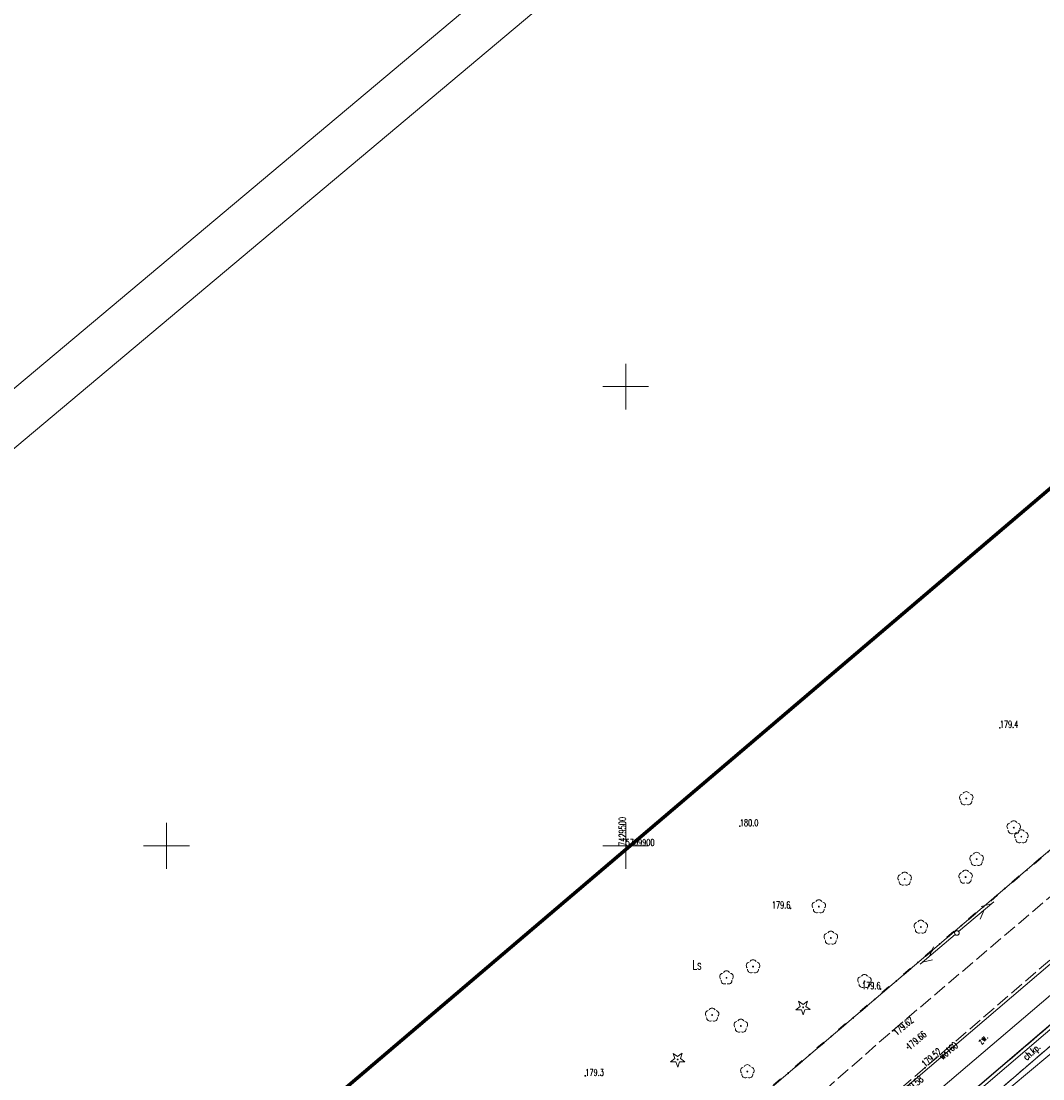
# Model space of a CAD drawing. Header units: metres. Extents: x 7429064 to 7429988, y 5709479 to 5710302.
# Tile 16 of 37: x 7429434 to 7429545, y 5709875 to 5709990. Entities that reach past the tile are written whole.
import ezdxf
from ezdxf.enums import TextEntityAlignment as Align

# ---------------------------------------------------------------- set-up
doc = ezdxf.new("R2010")
doc.units = ezdxf.units.M
doc.header["$MEASUREMENT"] = 0
for name, pattern in [('1', [0]), ('12', [3, 1, -1, 0, -1]), ('3_KTCR02', [1.5, 1, -0.5]), ('3_KTJZ01', [2, 1.5, -0.5]), ('3_KTKR01', [0]), ('3_KTPL01', [2, 1.5, -0.5]), ('3_PTRW02', [0]), ('7_1', [0]), ('7_SUPE_01', [0]), ('7_SUPT_01', [0]), ('7_SUPW_01', [0])]:
    doc.linetypes.add(name, pattern=pattern)
doc.layers.get('0').update_dxf_attribs({"color": 250, "linetype": 'CONTINUOUS', "lineweight": 100})
for name, color, linetype, lineweight in [('arkusz', 250, 'CONTINUOUS', 18), ('DZIALKA_L_0', 96, '1', 18), ('GMINA_L_0', 7, '12', 35), ('KRZYZE_L_0', 7, '1', 18), ('KRZYZE_T_0', 7, 'CONTINUOUS', 18), ('KTCR_E_T_1', 7, 'CONTINUOUS', 15), ('KTCR_L_1', 7, '3_KTCR02', 18), ('KTJZ_L_0', 7, '3_KTJZ01', 18), ('KTKR_L_0', 7, '3_KTKR01', 25), ('KTPL_E_T_0', 7, 'CONTINUOUS', 15), ('KTPL_L_0', 7, '3_KTPL01', 18), ('OBOP_T_0_a', 96, 'CONTINUOUS', 18), ('OBOP_T_1_a', 96, 'CONTINUOUS', 18), ('PTRW_L_1', 7, 'CONTINUOUS', 18), ('RTPW_T_0_a', 7, 'CONTINUOUS', 15), ('RTPW_T_1', 7, 'CONTINUOUS', 15), ('SUPE_L_3', 1, '7_SUPE_01', 18), ('SUPM_T_0', 7, 'CONTINUOUS', 15), ('SUPT_L_0', 30, '7_SUPT_01', 18), ('SUPW_E_T_0', 5, 'CONTINUOUS', 15), ('SUPW_L_0', 5, '7_SUPW_01', 18), ('UZYTKI_T_0', 96, 'CONTINUOUS', 18), ('zakres', 2, 'CONTINUOUS', 70)]:
    doc.layers.add(name, color=color, linetype=linetype, lineweight=lineweight)
doc.styles.get("Standard").update_dxf_attribs({"font": 'Simplex.SHX', "width": 0.75})

# ---------------------------------------------------------------- blocks, each defined once
blk = doc.blocks.new('3_RTPW02')
at = {"linetype": 'Continuous'}
blk.add_circle((0, 0), 0.045, dxfattribs=at)
blk = doc.blocks.new('4_OBOP01_01')
at = {"linetype": 'Continuous'}
for p, q in [((-0.78225, -0.26495), (-0.3012, 0.09375)), ((-0.3012, 0.09375), (-0.4937, 0.6621)), ((-0.4937, 0.6621), (-0.0039, 0.31545)), ((-0.0039, 0.31545), (0.4771, 0.67415)), ((0.4771, 0.67415), (0.2988, 0.1012)), ((0.2988, 0.1012), (0.7886, -0.24545)), ((-0.18225, -0.2575), (-0.78225, -0.26495)), ((0.01025, -0.82585), (-0.18225, -0.2575)), ((0.1886, -0.2529), (0.01025, -0.82585)), ((0.7886, -0.24545), (0.1886, -0.2529))]:
    blk.add_line(p, q, dxfattribs=at)
blk.add_circle((0, 0), 0.045, dxfattribs=at)
blk = doc.blocks.new('4_OBOP02_01')
at = {"linetype": 'Continuous'}
blk.add_circle((0, 0), 0.045, dxfattribs=at)
for centre, start, end in [((-0.36, 0.12), 102.1445, 221.86), ((0, 0.38), 30.1401, 149.8599), ((0.36, 0.12), 318.14, 77.8555), ((-0.22, -0.3), 174.1482, 293.8542), ((0.22, -0.3), 246.1458, 5.8518)]:
    blk.add_arc(centre, 0.375, start, end, dxfattribs=at)
blk = doc.blocks.new('4_RTPW01')
at = {"linetype": 'Continuous'}
blk.add_circle((0, 0), 0.045, dxfattribs=at)
blk = doc.blocks.new('7_SUSM04_01')
at = {"linetype": 'Continuous'}
blk.add_circle((0, 0), 0.25, dxfattribs=at)

msp = doc.modelspace()

# ---------------------------------------------------------------- linework, layer by layer
at = {"layer": 'arkusz', "linetype": 'Continuous'}
for p, q in [((7429064.33, 5709640.14), (7429853.36, 5710302.21)), ((7429071.38, 5709639.53), (7429852.74, 5710295.17))]:
    msp.add_line(p, q, dxfattribs=at)
at = {"layer": 'DZIALKA_L_0', "linetype": '1'}
for p, q in [((7429660.24, 5709996.55), (7429435.86, 5709805.65)), ((7429408.88, 5709766.76), (7429668.8, 5709988.15))]:
    msp.add_line(p, q, dxfattribs=at)
at = {"layer": 'GMINA_L_0', "linetype": '12'}
msp.add_line((7429435.86, 5709805.65), (7429660.24, 5709996.55), dxfattribs=at)
at = {"layer": 'KRZYZE_L_0', "linetype": '1'}
for p, q in [((7429500, 5709947.5), (7429500, 5709952.5)), ((7429497.5, 5709950), (7429502.5, 5709950)), ((7429450, 5709897.5), (7429450, 5709902.5)), ((7429500, 5709897.5), (7429500, 5709902.5)), ((7429447.5, 5709900), (7429452.5, 5709900)), ((7429497.5, 5709900), (7429502.5, 5709900))]:
    msp.add_line(p, q, dxfattribs=at)
at = {"layer": 'KTCR_L_1', "linetype": '3_KTCR02'}
for p, q in [((7429552.37, 5709883.47), (7429537.21, 5709870.45)), ((7429547.82, 5709881.85), (7429536.08, 5709871.83))]:
    msp.add_line(p, q, dxfattribs=at)
at = {"layer": 'KTJZ_L_0', "linetype": '3_KTJZ01'}
for p, q in [((7429529.05, 5709879.87), (7429552.03, 5709899.39)), ((7429555.27, 5709895.38), (7429532.61, 5709875.86)), ((7429506.56, 5709860.17), (7429529.05, 5709879.87)), ((7429532.61, 5709875.86), (7429509.69, 5709856.19))]:
    msp.add_line(p, q, dxfattribs=at)
at = {"layer": 'KTKR_L_0', "linetype": '3_KTKR01'}
msp.add_line((7429547.82, 5709881.85), (7429536.08, 5709871.83), dxfattribs=at)
at = {"layer": 'KTPL_L_0', "linetype": '3_KTPL01'}
for p, q in [((7429555.27, 5709895.38), (7429532.61, 5709875.86)), ((7429547.82, 5709881.85), (7429536.08, 5709871.83)), ((7429532.61, 5709875.86), (7429509.69, 5709856.19))]:
    msp.add_line(p, q, dxfattribs=at)
at = {"layer": 'PTRW_L_1', "linetype": '3_PTRW02'}
msp.add_line((7429552.37, 5709883.47), (7429537.21, 5709870.45), dxfattribs=at)
at = {"layer": 'SUPE_L_3', "linetype": '7_SUPE_01'}
msp.add_line((7429566.37, 5709897.19), (7429534.28, 5709869.83), dxfattribs=at)
at = {"layer": 'SUPT_L_0', "linetype": '7_SUPT_01'}
for p, q in [((7429536.26, 5709890.68), (7429540.08, 5709893.9)), ((7429538.61, 5709892.01), (7429539.05, 5709893.03)), ((7429538.73, 5709893.42), (7429539.82, 5709893.68)), ((7429532.07, 5709887.12), (7429535.88, 5709890.36)), ((7429533.1, 5709887.99), (7429533.54, 5709889.02)), ((7429532.34, 5709887.35), (7429533.42, 5709887.61)), ((7429519.43, 5709854.98), (7429553.37, 5709883.29))]:
    msp.add_line(p, q, dxfattribs=at)
at = {"layer": 'SUPW_L_0', "linetype": '7_SUPW_01'}
msp.add_line((7429369.46, 5709736.3), (7429593.18, 5709927.23), dxfattribs=at)
at = {"layer": 'SUPW_L_0', "linetype": '7_1'}
msp.add_line((7429369.46, 5709736.3), (7429593.18, 5709927.23), dxfattribs=at)
at = {"layer": 'zakres', "linetype": 'Continuous', "lineweight": 70, "flags": 128}
msp.add_lwpolyline([(7429292.23, 5709722.86), (7429640.8, 5710019.4)], dxfattribs=at)

# ---------------------------------------------------------------- block references
at = {"layer": 'OBOP_T_0_a'}
for p in [(7429519.32, 5709882.42), (7429505.66, 5709876.75)]:
    msp.add_blockref('4_OBOP01_01', p, dxfattribs=at)
at = {"layer": 'OBOP_T_1_a'}
for p in [(7429537.09, 5709905.16), (7429542.26, 5709901.99), (7429543.09, 5709901.01), (7429538.22, 5709898.55), (7429530.38, 5709896.4), (7429537.02, 5709896.61), (7429521.03, 5709893.39), (7429532.14, 5709891.17), (7429522.34, 5709889.98), (7429513.87, 5709886.86), (7429510.98, 5709885.64), (7429526, 5709885.26), (7429509.41, 5709881.59), (7429512.54, 5709880.4), (7429513.25, 5709875.43)]:
    msp.add_blockref('4_OBOP02_01', p, dxfattribs=at)
at = {"layer": 'RTPW_T_0_a'}
for p in [(7429540.74, 5709912.86), (7429512.43, 5709902.14), (7429517.94, 5709893.2), (7429527.76, 5709884.42), (7429495.6, 5709874.96)]:
    msp.add_blockref('4_RTPW01', p, dxfattribs=at)
at = {"layer": 'RTPW_T_1'}
for p in [(7429529.05, 5709879.87), (7429530.71, 5709878.04), (7429532.61, 5709875.86)]:
    msp.add_blockref('3_RTPW02', p, dxfattribs=at)
at = {"layer": 'SUPM_T_0'}
msp.add_blockref('7_SUSM04_01', (7429536.07, 5709890.52), dxfattribs=at)

# ---------------------------------------------------------------- texts
at = {"layer": 'KRZYZE_T_0', "width": 0.7}
msp.add_text('7429500', height=0.75, rotation=90, dxfattribs=at).set_placement((7429500, 5709900))
msp.add_text('5709900', height=0.75, dxfattribs=at).set_placement((7429500, 5709900))
at = {"layer": 'KTCR_E_T_1', "width": 0.7}
msp.add_text('ch.kp.', height=0.75, rotation=41.7295, dxfattribs=at).set_placement((7429544.29, 5709877.49), align=Align.MIDDLE)
at = {"layer": 'KTPL_E_T_0', "width": 0.7}
msp.add_text('zw.', height=0.75, rotation=47.4896, dxfattribs=at).set_placement((7429538.87, 5709878.99), align=Align.MIDDLE)
at = {"layer": 'RTPW_T_0_a', "width": 0.7}
for s, p in [('179.4', (7429540.74, 5709912.86)), ('180.0', (7429512.43, 5709902.14)), ('179.3', (7429495.6, 5709874.96))]:
    msp.add_text(s, height=0.75, dxfattribs=at).set_placement(p)
for p in [(7429517.94, 5709893.2), (7429527.76, 5709884.42)]:
    msp.add_text('179.6', height=0.75, dxfattribs=at).set_placement(p, align=Align.RIGHT)
at = {"layer": 'RTPW_T_1', "width": 0.7}
msp.add_text('179.62', height=0.75, rotation=40.3457, dxfattribs=at).set_placement((7429529.05, 5709879.87), align=Align.TOP_LEFT)
msp.add_text('179.66', height=0.75, rotation=40.347, dxfattribs=at).set_placement((7429530.71, 5709878.04), align=Align.MIDDLE_LEFT)
for s, rotation, p in [('179.52', 40.7426, (7429532.61, 5709875.86)), ('179.58', 40.6594, (7429530.61, 5709872.85))]:
    msp.add_text(s, height=0.75, rotation=rotation, dxfattribs=at).set_placement(p)
at = {"layer": 'SUPW_E_T_0', "width": 0.7}
msp.add_text('wo160', height=0.75, rotation=40.4785, dxfattribs=at).set_placement((7429535.14, 5709877.7), align=Align.MIDDLE)
at = {"layer": 'UZYTKI_T_0', "width": 0.7}
msp.add_text('Ls', height=1, dxfattribs=at).set_placement((7429507.26, 5709887.55), align=Align.TOP_LEFT)

doc.saveas('drawing.dxf')
